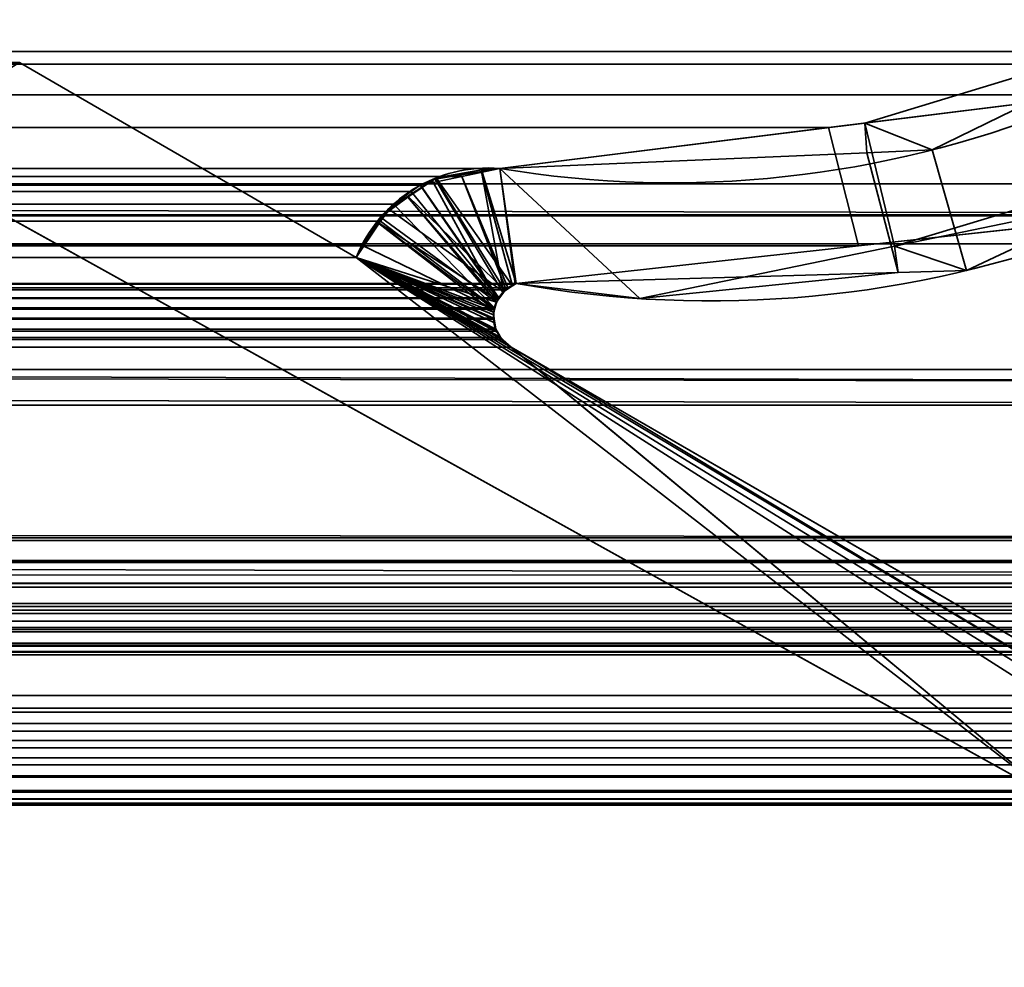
# Model space of a CAD drawing. Header units: millimetres. Extents: x -603 to 3703, y -115 to 193.
# Tile 132 of 256: x 398.6 to 404.78, y -5.76 to 0.2. Entities that reach past the tile are written whole.
import ezdxf

# ---------------------------------------------------------------- set-up
doc = ezdxf.new("R2010")
doc.units = ezdxf.units.MM
doc.layers.add('151', color=7, linetype='Continuous', true_color=0xffffff)

# ---------------------------------------------------------------- blocks, each defined once
blk = doc.blocks.new('UG_SURFACE_001')
at = {"layer": '151', "color": 252, "linetype": 'Continuous', "lineweight": 35}
for points in [[(603, -18, 2212.25), (603, 174.4, 2212.25), (-603, 174.4, 2212.25), (-603, -18, 2212.25)], [(-453, -18, 2062.2499), (-453, 174.4, 2062.2499), (453, 174.4, 2062.2499), (453, -18, 2062.2499)]]:
    blk.add_3dface(points, dxfattribs=at)
blk = doc.blocks.new('UG_SURFACE_017')
at = {"layer": '151', "color": 43, "linetype": 'Continuous', "lineweight": 35}
for points in [[(-344, 0, 948), (-318, 0, 951.5), (409, 0, 2), (-409, 0, 2)], [(-318, 0, 1186.5), (-344, 0, 1190.0001), (-409, 0, 2017), (409, 0, 2017)], [(-318, 0, 951.5), (-318, 0, 1186.5), (409, 0, 2017), (409, 0, 2)], [(-409, 0, 2), (409, 0, 2), (409, -2), (-409, -2)], [(-409, 0, 2017), (-409, -34, 2017), (409, -34, 2017), (409, 0, 2017)], [(-409, -34), (-409, -2), (409, -2), (409, -34)]]:
    blk.add_3dface(points, dxfattribs=at)
blk = doc.blocks.new('UG_SURFACE_031')
at = {"layer": '151', "color": 7, "linetype": 'Continuous', "lineweight": 35}
for points in [[(405.5958, -0.0797, 2012.8458), (-405.5958, -0.0797, 2012.8458), (-407.2531, 1.1411, 2014.5032), (407.2531, 1.1411, 2014.5032)], [(411.2493, -1.0249, 2018.4994), (-411.2823, -1.2143, 2018.5323), (-411.1926, 0.5499, 2018.4426)], [(-411.1926, 0.5499, 2018.4426), (411.1926, 0.5499, 2018.4426), (411.2493, -1.0249, 2018.4994)], [(407.618, 0.4178, 2014.868), (-407.6002, 0.448, 2014.8501), (-406.0546, -0.8183, 2013.3045)], [(407.618, 0.4178, 2014.868), (-406.0546, -0.8183, 2013.3045), (-405.8918, -0.8519, 2013.1419)], [(-405.8918, -0.8519, 2013.1419), (405.873, -0.8311, 2013.123), (407.618, 0.4178, 2014.868)], [(412.3484, -2.085, 2019.5985), (412.1944, 0.3073, 2019.4445), (-412.1673, 0.3027, 2019.4173)], [(412.3484, -2.085, 2019.5985), (-412.1673, 0.3027, 2019.4173), (-412.1649, -0.4257, 2019.4149)], [(-405.3343, -0.2724, 2012.5842), (-405.5958, -0.0797, 2012.8458), (405.5958, -0.0797, 2012.8458)], [(-405.3343, -0.2724, 2012.5842), (405.5958, -0.0797, 2012.8458), (405.3343, -0.2724, 2012.5842)], [(-398.5944, -0.0688, 2005.8444), (-400.7098, -1.2961, 2007.9598), (400.7098, -1.2961, 2007.9598), (398.5944, -0.0688, 2005.8444)], [(398.5944, -0.0688, 2005.8444), (400.7098, -1.2961, 2007.9598), (405.1005, -4.6975, 2012.3506), (397.7236, -0.597, 2004.9736)], [(405.3343, -0.2724, 2012.5842), (403.6761, -0.4788, 2010.9262), (-403.6761, -0.4788, 2010.9262), (-405.3343, -0.2724, 2012.5842)], [(403.6761, -0.4788, 2010.9262), (405.3343, -0.2724, 2012.5842), (405.5894, -1.0341, 2012.8393), (403.8659, -1.2227, 2011.1158)], [(-412.1649, -0.4257, 2019.4149), (-412.375, -2.1926, 2019.6249), (412.4011, -2.2235, 2019.6512)], [(-412.1649, -0.4257, 2019.4149), (412.4011, -2.2235, 2019.6512), (412.3484, -2.085, 2019.5985)], [(401.6124, -0.7357, 2008.8625), (-401.6124, -0.7357, 2008.8625), (-403.6761, -0.4788, 2010.9262), (403.6761, -0.4788, 2010.9262)], [(403.8659, -1.2227, 2011.1158), (401.7144, -1.4582, 2008.9643), (401.6124, -0.7357, 2008.8625), (403.6761, -0.4788, 2010.9262)], [(397.7236, -0.597, 2004.9736), (405.1005, -4.6975, 2012.3506), (-405.1005, -4.6975, 2012.3506), (-397.7236, -0.597, 2004.9736)], [(-401.3717, -0.7752, 2008.6217), (-401.6124, -0.7357, 2008.8625), (401.6124, -0.7357, 2008.8625)], [(401.6124, -0.7357, 2008.8625), (401.3734, -0.7859, 2008.6234), (-401.3717, -0.7752, 2008.6217)], [(401.7071, -1.4622, 2008.9571), (401.6625, -1.4864, 2008.9126), (401.3734, -0.7859, 2008.6234), (401.6124, -0.7357, 2008.8625)], [(401.6124, -0.7357, 2008.8625), (401.7144, -1.4582, 2008.9643), (401.7071, -1.4622, 2008.9571)], [(-401.1837, -0.8061, 2008.4336), (-401.3717, -0.7752, 2008.6217), (401.3734, -0.7859, 2008.6234)], [(-401.1837, -0.8061, 2008.4336), (401.3734, -0.7859, 2008.6234), (401.1126, -0.8407, 2008.3625)], [(401.1126, -0.8407, 2008.3625), (401.3734, -0.7859, 2008.6234), (401.6525, -1.4975, 2008.9025), (401.6059, -1.549, 2008.8561)], [(401.3734, -0.7859, 2008.6234), (401.6625, -1.4864, 2008.9126), (401.6525, -1.4975, 2008.9025)], [(405.5894, -1.0341, 2012.8393), (405.873, -0.8311, 2013.123), (-405.8918, -0.8519, 2013.1419)], [(-405.8918, -0.8519, 2013.1419), (-403.8574, -1.2716, 2011.1074), (403.8659, -1.2227, 2011.1158)], [(403.8659, -1.2227, 2011.1158), (405.5894, -1.0341, 2012.8393), (-405.8918, -0.8519, 2013.1419)], [(401.1126, -0.8407, 2008.3625), (-401.1174, -0.8549, 2008.3673), (-401.1837, -0.8061, 2008.4336)], [(401.1126, -0.8407, 2008.3625), (401.1123, -0.841, 2008.3623), (-401.1174, -0.8549, 2008.3673)], [(-401.1174, -0.8549, 2008.3673), (401.1123, -0.841, 2008.3623), (401.0556, -0.8808, 2008.3055)], [(401.0556, -0.8808, 2008.3055), (-401.0614, -0.8961, 2008.3113), (-401.1174, -0.8549, 2008.3673)], [(401.6019, -1.5535, 2008.852), (401.0556, -0.8808, 2008.3055), (401.1123, -0.841, 2008.3623)], [(401.1123, -0.841, 2008.3623), (401.1126, -0.8407, 2008.3625), (401.6059, -1.549, 2008.8561), (401.6019, -1.5535, 2008.852)], [(-400.8627, -1.0424, 2008.1127), (-401.0614, -0.8961, 2008.3113), (401.0556, -0.8808, 2008.3055)], [(-400.8627, -1.0424, 2008.1127), (401.0556, -0.8808, 2008.3055), (400.9447, -0.9589, 2008.1947)], [(400.9447, -0.9589, 2008.1947), (401.0556, -0.8808, 2008.3055), (401.6019, -1.5535, 2008.852), (401.5792, -1.6116, 2008.8291)], [(400.9447, -0.9589, 2008.1947), (-400.8545, -1.056, 2008.1046), (-400.8627, -1.0424, 2008.1127)], [(400.9447, -0.9589, 2008.1947), (400.8613, -1.067, 2008.1112), (-400.8545, -1.056, 2008.1046)], [(401.5792, -1.6116, 2008.8291), (400.8613, -1.067, 2008.1112), (400.9447, -0.9589, 2008.1947)], [(411.2493, -1.0249, 2018.4994), (411.2903, -1.2084, 2018.5404), (-411.2823, -1.2143, 2018.5323)], [(-400.8545, -1.056, 2008.1046), (400.8613, -1.067, 2008.1112), (400.7455, -1.217, 2007.9954)], [(400.7455, -1.217, 2007.9954), (-400.7098, -1.2961, 2007.9598), (-400.8545, -1.056, 2008.1046)], [(401.5792, -1.6116, 2008.8291), (401.5763, -1.6191, 2008.8263), (400.7455, -1.217, 2007.9954), (400.8613, -1.067, 2008.1112)], [(-411.2858, -1.283, 2018.5359), (411.2903, -1.2084, 2018.5404), (411.755, -3.2885, 2019.0051)], [(-411.2858, -1.283, 2018.5359), (-411.2823, -1.2143, 2018.5323), (411.2903, -1.2084, 2018.5404)], [(403.8659, -1.2227, 2011.1158), (-403.8574, -1.2716, 2011.1074), (-402.4906, -1.5535, 2009.7406)], [(403.8659, -1.2227, 2011.1158), (-402.4906, -1.5535, 2009.7406), (-401.7144, -1.4582, 2008.9643)], [(-401.7144, -1.4582, 2008.9643), (401.7144, -1.4582, 2008.9643), (403.8659, -1.2227, 2011.1158)], [(400.7455, -1.217, 2007.9954), (400.7098, -1.2961, 2007.9598), (-400.7098, -1.2961, 2007.9598)], [(400.7098, -1.2961, 2007.9598), (400.7455, -1.217, 2007.9954), (401.5763, -1.6191, 2008.8263), (401.5722, -1.6769, 2008.8222)], [(411.755, -3.2885, 2019.0051), (-411.8236, -3.4661, 2019.0735), (-411.2858, -1.283, 2018.5359)], [(405.618, -4.224, 2012.8679), (400.7098, -1.2961, 2007.9598), (401.6825, -1.8586, 2008.9326)], [(400.7098, -1.2961, 2007.9598), (405.618, -4.224, 2012.8679), (405.641, -4.2719, 2012.8911), (405.6487, -4.3313, 2012.8987)], [(405.6487, -4.3313, 2012.8987), (405.6546, -4.3771, 2012.9046), (405.6444, -4.4404, 2012.8944), (400.7098, -1.2961, 2007.9598)], [(400.7098, -1.2961, 2007.9598), (401.614, -1.7971, 2008.8639), (401.6287, -1.8104, 2008.8787)], [(401.6287, -1.8104, 2008.8787), (401.6825, -1.8586, 2008.9326), (400.7098, -1.2961, 2007.9598)], [(400.7098, -1.2961, 2007.9598), (401.5859, -1.7456, 2008.8358), (401.5925, -1.7578, 2008.8425), (401.614, -1.7971, 2008.8639)], [(400.7098, -1.2961, 2007.9598), (401.5718, -1.6826, 2008.8217), (401.5859, -1.7456, 2008.8358)], [(401.5722, -1.6769, 2008.8222), (401.5718, -1.6826, 2008.8217), (400.7098, -1.2961, 2007.9598)], [(405.1005, -4.6975, 2012.3506), (400.7098, -1.2961, 2007.9598), (405.6444, -4.4404, 2012.8944)], [(-401.7144, -1.4582, 2008.9643), (-401.7074, -1.4629, 2008.9574), (401.7071, -1.4622, 2008.9571)], [(401.7071, -1.4622, 2008.9571), (401.7144, -1.4582, 2008.9643), (-401.7144, -1.4582, 2008.9643)], [(401.6625, -1.4864, 2008.9126), (401.7071, -1.4622, 2008.9571), (-401.7074, -1.4629, 2008.9574)], [(401.6625, -1.4864, 2008.9126), (-401.7074, -1.4629, 2008.9574), (-401.6528, -1.4997, 2008.9028)], [(-401.6528, -1.4997, 2008.9028), (401.6525, -1.4975, 2008.9025), (401.6625, -1.4864, 2008.9126)], [(401.6525, -1.4975, 2008.9025), (-401.6528, -1.4997, 2008.9028), (-401.631, -1.5143, 2008.8811)], [(-401.631, -1.5143, 2008.8811), (401.6059, -1.549, 2008.8561), (401.6525, -1.4975, 2008.9025)], [(-401.631, -1.5143, 2008.8811), (-401.6072, -1.5504, 2008.8573), (401.6059, -1.549, 2008.8561)], [(401.6019, -1.5535, 2008.852), (401.6059, -1.549, 2008.8561), (-401.6072, -1.5504, 2008.8573)], [(401.6019, -1.5535, 2008.852), (-401.6072, -1.5504, 2008.8573), (-401.5906, -1.5754, 2008.8406)], [(-401.5906, -1.5754, 2008.8406), (401.5792, -1.6116, 2008.8291), (401.6019, -1.5535, 2008.852)], [(-401.5906, -1.5754, 2008.8406), (-401.5804, -1.612, 2008.8303), (401.5792, -1.6116, 2008.8291)], [(401.5763, -1.6191, 2008.8263), (401.5792, -1.6116, 2008.8291), (-401.5804, -1.612, 2008.8303)], [(401.5763, -1.6191, 2008.8263), (-401.5804, -1.612, 2008.8303), (-401.5729, -1.639, 2008.8229)], [(-401.5729, -1.639, 2008.8229), (-401.5736, -1.6767, 2008.8236), (401.5722, -1.6769, 2008.8222)], [(-401.5729, -1.639, 2008.8229), (401.5722, -1.6769, 2008.8222), (401.5763, -1.6191, 2008.8263)], [(-401.5742, -1.7028, 2008.8241), (-401.5859, -1.7456, 2008.8358), (401.5859, -1.7456, 2008.8358)], [(401.5718, -1.6826, 2008.8217), (-401.5736, -1.6767, 2008.8236), (-401.5742, -1.7028, 2008.8241)], [(-401.5742, -1.7028, 2008.8241), (401.5859, -1.7456, 2008.8358), (401.5718, -1.6826, 2008.8217)], [(401.5718, -1.6826, 2008.8217), (401.5722, -1.6769, 2008.8222), (-401.5736, -1.6767, 2008.8236)], [(401.614, -1.7971, 2008.8639), (-401.5928, -1.7573, 2008.8427), (-401.624, -1.8099, 2008.8739)], [(-401.5859, -1.7456, 2008.8358), (-401.5928, -1.7573, 2008.8427), (401.5925, -1.7578, 2008.8425)], [(401.614, -1.7971, 2008.8639), (401.5925, -1.7578, 2008.8425), (-401.5928, -1.7573, 2008.8427)], [(401.5925, -1.7578, 2008.8425), (401.5859, -1.7456, 2008.8358), (-401.5859, -1.7456, 2008.8358)], [(-401.6276, -1.8129, 2008.8775), (-401.6818, -1.8582, 2008.9319), (401.6825, -1.8586, 2008.9326)], [(-401.624, -1.8099, 2008.8739), (-401.6276, -1.8129, 2008.8775), (401.6287, -1.8104, 2008.8787)], [(401.6825, -1.8586, 2008.9326), (401.6287, -1.8104, 2008.8787), (-401.6276, -1.8129, 2008.8775)], [(-401.624, -1.8099, 2008.8739), (401.6287, -1.8104, 2008.8787), (401.614, -1.7971, 2008.8639)], [(405.4683, -4.0486, 2012.7182), (401.6825, -1.8586, 2008.9326), (-401.6825, -1.8586, 2008.9326), (-405.4683, -4.0486, 2012.7182)], [(-401.6818, -1.8582, 2008.9319), (-401.6825, -1.8586, 2008.9326), (401.6825, -1.8586, 2008.9326)], [(401.6825, -1.8586, 2008.9326), (405.4683, -4.0486, 2012.7182), (405.5561, -4.1276, 2012.8059), (405.618, -4.224, 2012.8679)], [(-412.375, -2.1926, 2019.6249), (-412.3904, -2.2315, 2019.6404), (412.4011, -2.2235, 2019.6512)], [(412.7183, -3.0566, 2019.9683), (412.4011, -2.2235, 2019.6512), (-412.3904, -2.2315, 2019.6404)], [(-412.3904, -2.2315, 2019.6404), (-412.7183, -3.0566, 2019.9683), (412.7183, -3.0566, 2019.9683)], [(412.7699, -3.2006, 2020.0198), (412.7246, -3.0742, 2019.9747), (-412.7246, -3.0742, 2019.9747), (-412.7699, -3.2006, 2020.0198)], [(412.7183, -3.0566, 2019.9683), (-412.7183, -3.0566, 2019.9683), (-412.7246, -3.0742, 2019.9747), (412.7246, -3.0742, 2019.9747)], [(412.7762, -3.3434, 2020.0262), (-412.7704, -3.2114, 2020.0202), (-412.7762, -3.3434, 2020.0262)], [(-412.7704, -3.2114, 2020.0202), (412.7704, -3.2114, 2020.0202), (412.7699, -3.2006, 2020.0198)], [(-412.7699, -3.2006, 2020.0198), (-412.7704, -3.2114, 2020.0202), (412.7699, -3.2006, 2020.0198)], [(412.7762, -3.3434, 2020.0262), (412.7704, -3.2114, 2020.0202), (-412.7704, -3.2114, 2020.0202)], [(411.755, -3.2885, 2019.0051), (411.8178, -3.4688, 2019.0678), (-411.8236, -3.4661, 2019.0735)], [(-412.7762, -3.3434, 2020.0262), (-412.7704, -3.3663, 2020.0205), (412.7704, -3.3663, 2020.0205), (412.7762, -3.3434, 2020.0262)], [(412.7704, -3.3663, 2020.0205), (-412.7704, -3.3663, 2020.0205), (-412.7395, -3.4879, 2019.9895)], [(412.7395, -3.4879, 2019.9895), (412.7704, -3.3663, 2020.0205), (-412.7395, -3.4879, 2019.9895)], [(-412.7395, -3.4879, 2019.9895), (-412.7251, -3.5111, 2019.9752), (412.7251, -3.5111, 2019.9752), (412.7395, -3.4879, 2019.9895)], [(412.7251, -3.5111, 2019.9752), (-412.7251, -3.5111, 2019.9752), (-412.6571, -3.6207, 2019.907)], [(412.6571, -3.6207, 2019.907), (412.7251, -3.5111, 2019.9752), (-412.6571, -3.6207, 2019.907)], [(-411.8398, -3.5319, 2019.0897), (-411.8236, -3.4661, 2019.0735), (411.8178, -3.4688, 2019.0678)], [(411.8178, -3.4688, 2019.0678), (411.8398, -3.5319, 2019.0897), (-411.8398, -3.5319, 2019.0897)], [(411.8696, -3.5803, 2019.1195), (-411.9409, -3.6479, 2019.1908), (-411.8696, -3.5803, 2019.1195)], [(411.8696, -3.5803, 2019.1195), (411.9409, -3.6479, 2019.1908), (-411.9409, -3.6479, 2019.1908)], [(-411.8696, -3.5803, 2019.1195), (411.8398, -3.5319, 2019.0897), (411.8696, -3.5803, 2019.1195)], [(-411.8696, -3.5803, 2019.1195), (-411.8398, -3.5319, 2019.0897), (411.8398, -3.5319, 2019.0897)], [(-412.6571, -3.6207, 2019.907), (-412.6413, -3.6334, 2019.8913), (412.6413, -3.6334, 2019.8913), (412.6571, -3.6207, 2019.907)], [(412.6413, -3.6334, 2019.8913), (-412.6413, -3.6334, 2019.8913), (-412.5169, -3.7332, 2019.7668), (412.5169, -3.7332, 2019.7668)], [(-412.0153, -3.7184, 2019.2654), (411.9409, -3.6479, 2019.1908), (412.0153, -3.7184, 2019.2654)], [(-412.0153, -3.7184, 2019.2654), (-411.9409, -3.6479, 2019.1908), (411.9409, -3.6479, 2019.1908)], [(412.5169, -3.7332, 2019.7668), (-412.5169, -3.7332, 2019.7668), (-412.5004, -3.7372, 2019.7504), (412.5004, -3.7372, 2019.7504)], [(412.5004, -3.7372, 2019.7504), (-412.5004, -3.7372, 2019.7504), (-412.36, -3.7712, 2019.6099), (412.36, -3.7712, 2019.6099)], [(412.2679, -3.7935, 2019.5179), (-412.36, -3.7712, 2019.6099), (-412.2679, -3.7935, 2019.5179)], [(412.2679, -3.7935, 2019.5179), (412.36, -3.7712, 2019.6099), (-412.36, -3.7712, 2019.6099)], [(412.2073, -3.7755, 2019.4573), (-412.2073, -3.7755, 2019.4573), (-412.0605, -3.7319, 2019.3105), (412.0605, -3.7319, 2019.3105)], [(412.0153, -3.7184, 2019.2654), (-412.0605, -3.7319, 2019.3105), (-412.0153, -3.7184, 2019.2654)], [(412.0153, -3.7184, 2019.2654), (412.0605, -3.7319, 2019.3105), (-412.0605, -3.7319, 2019.3105)], [(-412.2679, -3.7935, 2019.5179), (-412.2073, -3.7755, 2019.4573), (412.2073, -3.7755, 2019.4573), (412.2679, -3.7935, 2019.5179)], [(405.4683, -4.0486, 2012.7182), (-405.4683, -4.0486, 2012.7182), (-405.5561, -4.1276, 2012.8059), (405.5561, -4.1276, 2012.8059)], [(405.5834, -4.1522, 2012.8334), (405.5561, -4.1276, 2012.8059), (-405.5561, -4.1276, 2012.8059), (-405.5834, -4.1522, 2012.8334)], [(-405.5834, -4.1522, 2012.8334), (-405.618, -4.224, 2012.8679), (405.618, -4.224, 2012.8679)], [(-405.5834, -4.1522, 2012.8334), (405.618, -4.224, 2012.8679), (405.5834, -4.1522, 2012.8334)], [(405.641, -4.2719, 2012.8911), (405.618, -4.224, 2012.8679), (-405.618, -4.224, 2012.8679), (-405.641, -4.2719, 2012.8911)], [(-405.641, -4.2719, 2012.8911), (-405.6487, -4.3313, 2012.8987), (405.6487, -4.3313, 2012.8987)], [(-405.641, -4.2719, 2012.8911), (405.6487, -4.3313, 2012.8987), (405.641, -4.2719, 2012.8911)], [(405.6487, -4.3313, 2012.8987), (-405.6487, -4.3313, 2012.8987), (-405.6546, -4.3771, 2012.9046)], [(405.6546, -4.3771, 2012.9046), (405.6487, -4.3313, 2012.8987), (-405.6546, -4.3771, 2012.9046)], [(-405.6546, -4.3771, 2012.9046), (-405.6444, -4.4404, 2012.8944), (405.6444, -4.4404, 2012.8944), (405.6546, -4.3771, 2012.9046)], [(405.6373, -4.4839, 2012.8872), (-405.6444, -4.4404, 2012.8944), (-405.6373, -4.4839, 2012.8872)], [(405.6373, -4.4839, 2012.8872), (405.6444, -4.4404, 2012.8944), (-405.6444, -4.4404, 2012.8944)], [(-405.6373, -4.4839, 2012.8872), (-405.6078, -4.5523, 2012.8577), (405.6078, -4.5523, 2012.8577), (405.6373, -4.4839, 2012.8872)], [(405.6078, -4.5523, 2012.8577), (-405.6078, -4.5523, 2012.8577), (-405.6001, -4.5617, 2012.85), (405.6001, -4.5617, 2012.85)], [(405.6001, -4.5617, 2012.85), (-405.6001, -4.5617, 2012.85), (-405.531, -4.6458, 2012.7809), (405.531, -4.6458, 2012.7809)], [(405.531, -4.6458, 2012.7809), (-405.531, -4.6458, 2012.7809), (-405.5221, -4.6566, 2012.7721)], [(405.5221, -4.6566, 2012.7721), (405.531, -4.6458, 2012.7809), (-405.5221, -4.6566, 2012.7721)], [(-405.5221, -4.6566, 2012.7721), (-405.4314, -4.7001, 2012.6815), (405.4314, -4.7001, 2012.6815), (405.5221, -4.6566, 2012.7721)], [(405.4314, -4.7001, 2012.6815), (-405.4314, -4.7001, 2012.6815), (-405.3539, -4.7372, 2012.604)], [(405.3539, -4.7372, 2012.604), (405.4314, -4.7001, 2012.6815), (-405.3539, -4.7372, 2012.604)], [(-405.1594, -4.7238, 2012.4094), (405.1005, -4.6975, 2012.3506), (405.1594, -4.7238, 2012.4094)], [(-405.1594, -4.7238, 2012.4094), (-405.1005, -4.6975, 2012.3506), (405.1005, -4.6975, 2012.3506)], [(-405.3539, -4.7372, 2012.604), (-405.3239, -4.7352, 2012.574), (405.3239, -4.7352, 2012.574), (405.3539, -4.7372, 2012.604)], [(405.3239, -4.7352, 2012.574), (-405.3239, -4.7352, 2012.574), (-405.2124, -4.7275, 2012.4624), (405.2124, -4.7275, 2012.4624)], [(405.1594, -4.7238, 2012.4094), (-405.2124, -4.7275, 2012.4624), (-405.1594, -4.7238, 2012.4094)], [(405.1594, -4.7238, 2012.4094), (405.2124, -4.7275, 2012.4624), (-405.2124, -4.7275, 2012.4624)]]:
    blk.add_3dface(points, dxfattribs=at)
blk = doc.blocks.new('UG_SURFACE_032')
at = {"layer": '151', "color": 7, "linetype": 'Continuous', "lineweight": 35}
for points in [[(405.942, 0.1689, -7.75), (404.3275, -0.6193, -7.75), (403.9043, -0.4504, 2011.1542)], [(403.9043, -0.4504, 2011.1542), (405.3343, -0.2724, 2012.5842), (405.942, 0.1689, -7.75)], [(406.2552, -0.5715, -7.75), (404.5441, -1.3769, -7.75), (404.3275, -0.6193, -7.75), (405.942, 0.1689, -7.75)], [(398.5944, -0.0688, -7.75), (400.7098, -1.2961, -7.75), (405.1005, -4.6975, -7.75), (397.7236, -0.597, -7.75)], [(397.7236, -0.597, 2004.9736), (405.1005, -4.6975, 2012.3506), (400.7098, -1.2961, 2007.9598), (398.5944, -0.0688, 2005.8444)], [(398.5944, -0.0688, 2005.8444), (400.7098, -1.2961, 2007.9598), (400.7098, -1.2961, -7.75), (398.5944, -0.0688, -7.75)], [(404.0915, -1.2233, 2011.3416), (406.0546, -0.8183, 2013.3045), (405.3343, -0.2724, 2012.5842), (403.9043, -0.4504, 2011.1542)], [(402.4906, -1.5535, 2009.7406), (404.0915, -1.2233, 2011.3416), (403.9043, -0.4504, 2011.1542), (401.6124, -0.7357, 2008.8625)], [(401.6124, -0.7357, 2008.8625), (403.9043, -0.4504, 2011.1542), (403.9173, -0.6369, -7.75)], [(404.3275, -0.6193, -7.75), (403.9173, -0.6369, -7.75), (403.9043, -0.4504, 2011.1542)], [(397.7236, -0.597, -7.75), (405.1005, -4.6975, -7.75), (405.1005, -4.6975, 2012.3506), (397.7236, -0.597, 2004.9736)], [(406.2552, -0.5715, -7.75), (406.0546, -0.8183, 2013.3045), (404.0915, -1.2233, 2011.3416)], [(404.0915, -1.2233, 2011.3416), (404.5441, -1.3769, -7.75), (406.2552, -0.5715, -7.75)], [(404.1143, -1.3892, -7.75), (401.7144, -1.4582, -7.75), (401.6124, -0.7357, -7.75), (403.9173, -0.6369, -7.75)], [(403.9173, -0.6369, -7.75), (401.6124, -0.7357, -7.75), (401.6124, -0.7357, 2008.8625)], [(403.9173, -0.6369, -7.75), (404.3275, -0.6193, -7.75), (404.5441, -1.3769, -7.75), (404.1143, -1.3892, -7.75)], [(401.7144, -1.4582, -7.75), (401.4962, -0.7431, -7.75), (401.5536, -0.7327, -7.75), (401.6124, -0.7357, -7.75)], [(401.6124, -0.7357, -7.75), (401.5536, -0.7327, -7.75), (401.4962, -0.7548, 2008.7461)], [(401.5536, -0.7327, -7.75), (401.4962, -0.7431, -7.75), (401.4962, -0.7548, 2008.7461)], [(401.6908, -1.4741, 2008.9407), (401.7144, -1.4582, 2008.9643), (401.6124, -0.7357, 2008.8625), (401.4962, -0.7548, 2008.7461)], [(401.4962, -0.7548, 2008.7461), (401.6124, -0.7357, 2008.8625), (401.6124, -0.7357, -7.75)], [(401.6124, -0.7357, 2008.8625), (401.7144, -1.4582, 2008.9643), (402.4906, -1.5535, 2009.7406)], [(401.2066, -0.7979, -7.75), (401.0348, -0.9097, -7.75), (401.0333, -0.9168, 2008.2834)], [(401.0333, -0.9168, 2008.2834), (401.1837, -0.8061, 2008.4336), (401.2066, -0.7979, -7.75)], [(401.644, -1.5015, -7.75), (401.0348, -0.9097, -7.75), (401.2066, -0.7979, -7.75)], [(401.1837, -0.8061, 2008.4336), (401.2064, -0.8023, 2008.4565), (401.2066, -0.7979, -7.75)], [(401.598, -1.5642, 2008.848), (401.631, -1.5143, 2008.8811), (401.2064, -0.8023, 2008.4565), (401.1837, -0.8061, 2008.4336)], [(401.4962, -0.7431, -7.75), (401.2121, -0.7943, -7.75), (401.2064, -0.8023, 2008.4565)], [(401.2064, -0.8023, 2008.4565), (401.4962, -0.7548, 2008.7461), (401.4962, -0.7431, -7.75)], [(401.4962, -0.7548, 2008.7461), (401.2064, -0.8023, 2008.4565), (401.631, -1.5143, 2008.8811), (401.6348, -1.5118, 2008.8847)], [(401.2121, -0.7943, -7.75), (401.2066, -0.7979, -7.75), (401.2064, -0.8023, 2008.4565)], [(401.2066, -0.7979, -7.75), (401.2121, -0.7943, -7.75), (401.691, -1.4725, -7.75), (401.644, -1.5015, -7.75)], [(401.2121, -0.7943, -7.75), (401.4962, -0.7431, -7.75), (401.7144, -1.4582, -7.75), (401.691, -1.4725, -7.75)], [(401.4962, -0.7548, 2008.7461), (401.6348, -1.5118, 2008.8847), (401.6908, -1.4741, 2008.9407)], [(401.1837, -0.8061, 2008.4336), (401.0333, -0.9168, 2008.2834), (401.598, -1.5642, 2008.848)], [(400.8627, -1.0424, 2008.1127), (401.0348, -0.9097, -7.75), (400.9118, -0.9899, -7.75)], [(400.8627, -1.0424, 2008.1127), (401.0333, -0.9168, 2008.2834), (401.0348, -0.9097, -7.75)], [(401.0333, -0.9168, 2008.2834), (400.8627, -1.0424, 2008.1127), (401.5906, -1.5754, 2008.8406)], [(400.9118, -0.9899, -7.75), (401.0348, -0.9097, -7.75), (401.644, -1.5015, -7.75), (401.6363, -1.5121, -7.75)], [(401.0333, -0.9168, 2008.2834), (401.5906, -1.5754, 2008.8406), (401.598, -1.5642, 2008.848)], [(400.9118, -0.9899, -7.75), (400.8529, -1.0791, -7.75), (400.8433, -1.0747, 2008.0934)], [(400.8433, -1.0747, 2008.0934), (400.8627, -1.0424, 2008.1127), (400.9118, -0.9899, -7.75)], [(401.5774, -1.6229, 2008.8274), (401.5906, -1.5754, 2008.8406), (400.8627, -1.0424, 2008.1127), (400.8433, -1.0747, 2008.0934)], [(400.8529, -1.0791, -7.75), (400.9118, -0.9899, -7.75), (401.6363, -1.5121, -7.75), (401.5988, -1.564, -7.75)], [(400.8433, -1.0747, 2008.0934), (400.7098, -1.2961, 2007.9598), (401.5729, -1.639, 2008.8229)], [(400.7098, -1.2961, 2007.9598), (400.8433, -1.0747, 2008.0934), (400.8529, -1.0791, -7.75)], [(401.5988, -1.564, -7.75), (401.5906, -1.5754, -7.75), (400.7098, -1.2961, -7.75), (400.8529, -1.0791, -7.75)], [(400.8529, -1.0791, -7.75), (400.7098, -1.2961, -7.75), (400.7098, -1.2961, 2007.9598)], [(400.8433, -1.0747, 2008.0934), (401.5729, -1.639, 2008.8229), (401.5774, -1.6229, 2008.8274)], [(404.1143, -1.3892, -7.75), (404.0915, -1.2233, 2011.3416), (402.4906, -1.5535, 2009.7406)], [(404.0915, -1.2233, 2011.3416), (404.1143, -1.3892, -7.75), (404.5441, -1.3769, -7.75)], [(405.1005, -4.6975, -7.75), (400.7098, -1.2961, -7.75), (401.6825, -1.8586, -7.75)], [(400.7098, -1.2961, -7.75), (401.6133, -1.7962, -7.75), (401.6327, -1.8137, -7.75)], [(400.7098, -1.2961, -7.75), (401.5859, -1.7456, -7.75), (401.5959, -1.7641, -7.75)], [(400.7098, -1.2961, -7.75), (401.5715, -1.6552, -7.75), (401.5756, -1.6815, -7.75)], [(400.7098, -1.2961, -7.75), (401.5906, -1.5754, -7.75), (401.5792, -1.6228, -7.75)], [(401.6327, -1.8137, -7.75), (401.6825, -1.8586, -7.75), (400.7098, -1.2961, -7.75)], [(401.5756, -1.6815, -7.75), (401.5859, -1.7456, -7.75), (400.7098, -1.2961, -7.75)], [(401.5959, -1.7641, -7.75), (401.6133, -1.7962, -7.75), (400.7098, -1.2961, -7.75)], [(401.5792, -1.6228, -7.75), (401.5715, -1.6552, -7.75), (400.7098, -1.2961, -7.75)], [(400.7098, -1.2961, 2007.9598), (401.624, -1.8099, 2008.8739), (401.5961, -1.7629, 2008.846)], [(401.5961, -1.7629, 2008.846), (401.5859, -1.7456, 2008.8358), (400.7098, -1.2961, 2007.9598)], [(400.7098, -1.2961, 2007.9598), (405.1005, -4.6975, 2012.3506), (401.6818, -1.8582, 2008.9319)], [(401.5859, -1.7456, 2008.8358), (401.5742, -1.7028, 2008.8241), (400.7098, -1.2961, 2007.9598)], [(401.6818, -1.8582, 2008.9319), (401.6306, -1.8154, 2008.8806), (401.624, -1.8099, 2008.8739), (400.7098, -1.2961, 2007.9598)], [(401.5742, -1.7028, 2008.8241), (401.5737, -1.682, 2008.8236), (401.5729, -1.639, 2008.8229), (400.7098, -1.2961, 2007.9598)], [(404.1143, -1.3892, -7.75), (402.4906, -1.5535, 2009.7406), (401.7144, -1.4582, 2008.9643)], [(401.7144, -1.4582, 2008.9643), (401.7144, -1.4582, -7.75), (404.1143, -1.3892, -7.75)], [(401.691, -1.4725, -7.75), (401.6908, -1.4741, 2008.9407), (401.6348, -1.5118, 2008.8847)], [(401.6348, -1.5118, 2008.8847), (401.644, -1.5015, -7.75), (401.691, -1.4725, -7.75)], [(401.7144, -1.4582, -7.75), (401.7144, -1.4582, 2008.9643), (401.6908, -1.4741, 2008.9407)], [(401.6908, -1.4741, 2008.9407), (401.691, -1.4725, -7.75), (401.7144, -1.4582, -7.75)], [(401.631, -1.5143, 2008.8811), (401.598, -1.5642, 2008.848), (401.5988, -1.564, -7.75)], [(401.631, -1.5143, 2008.8811), (401.5988, -1.564, -7.75), (401.6363, -1.5121, -7.75)], [(401.6363, -1.5121, -7.75), (401.6348, -1.5118, 2008.8847), (401.631, -1.5143, 2008.8811)], [(401.6348, -1.5118, 2008.8847), (401.6363, -1.5121, -7.75), (401.644, -1.5015, -7.75)], [(401.5906, -1.5754, 2008.8406), (401.5774, -1.6229, 2008.8274), (401.5792, -1.6228, -7.75)], [(401.5906, -1.5754, 2008.8406), (401.5792, -1.6228, -7.75), (401.5906, -1.5754, -7.75)], [(401.5906, -1.5754, -7.75), (401.5988, -1.564, -7.75), (401.598, -1.5642, 2008.848)], [(401.5906, -1.5754, -7.75), (401.598, -1.5642, 2008.848), (401.5906, -1.5754, 2008.8406)], [(401.5715, -1.6552, -7.75), (401.5792, -1.6228, -7.75), (401.5774, -1.6229, 2008.8274)], [(401.5715, -1.6552, -7.75), (401.5774, -1.6229, 2008.8274), (401.5729, -1.639, 2008.8229)], [(401.5729, -1.639, 2008.8229), (401.5756, -1.6815, -7.75), (401.5715, -1.6552, -7.75)], [(401.5729, -1.639, 2008.8229), (401.5737, -1.682, 2008.8236), (401.5756, -1.6815, -7.75)], [(401.5859, -1.7456, -7.75), (401.5756, -1.6815, -7.75), (401.5737, -1.682, 2008.8236)], [(401.5737, -1.682, 2008.8236), (401.5742, -1.7028, 2008.8241), (401.5859, -1.7456, -7.75)], [(401.5742, -1.7028, 2008.8241), (401.5859, -1.7456, 2008.8358), (401.5859, -1.7456, -7.75)], [(401.5959, -1.7641, -7.75), (401.5859, -1.7456, -7.75), (401.5859, -1.7456, 2008.8358)], [(401.5859, -1.7456, 2008.8358), (401.5961, -1.7629, 2008.846), (401.5959, -1.7641, -7.75)], [(401.6133, -1.7962, -7.75), (401.5959, -1.7641, -7.75), (401.5961, -1.7629, 2008.846)], [(401.5961, -1.7629, 2008.846), (401.624, -1.8099, 2008.8739), (401.6133, -1.7962, -7.75)], [(401.624, -1.8099, 2008.8739), (401.6327, -1.8137, -7.75), (401.6133, -1.7962, -7.75)], [(401.624, -1.8099, 2008.8739), (401.6306, -1.8154, 2008.8806), (401.6327, -1.8137, -7.75)], [(401.6825, -1.8586, -7.75), (401.6327, -1.8137, -7.75), (401.6306, -1.8154, 2008.8806)], [(401.6306, -1.8154, 2008.8806), (401.6818, -1.8582, 2008.9319), (401.6825, -1.8586, -7.75)], [(401.6818, -1.8582, 2008.9319), (401.6825, -1.8586, 2008.9326), (401.6825, -1.8586, -7.75)], [(401.6825, -1.8586, 2008.9326), (401.6818, -1.8582, 2008.9319), (405.1005, -4.6975, 2012.3506)], [(405.4683, -4.0486, -7.75), (401.6825, -1.8586, -7.75), (401.6825, -1.8586, 2008.9326), (405.4683, -4.0486, 2012.7182)], [(401.6825, -1.8586, -7.75), (405.4683, -4.0486, -7.75), (405.5, -4.0756, -7.75), (405.1005, -4.6975, -7.75)], [(405.4683, -4.0486, 2012.7182), (401.6825, -1.8586, 2008.9326), (405.1005, -4.6975, 2012.3506)]]:
    blk.add_3dface(points, dxfattribs=at)
blk = doc.blocks.new('UG_SURFACE_035')
at = {"layer": '151', "color": 252, "linetype": 'Continuous', "lineweight": 35}
for points in [[(-414.5, -29.92, 2021.75), (414.5, -29.92, 2021.75), (414.5, 14.42, 2021.75), (-414.5, 14.42, 2021.75)], [(-413, -29.92, 2020.2501), (-413, 14.42, 2020.2501), (413, 14.42, 2020.2501), (413, -29.92, 2020.2501)]]:
    blk.add_3dface(points, dxfattribs=at)

msp = doc.modelspace()

# ---------------------------------------------------------------- linework, layer by layer
at = {"layer": '151', "color": 252, "linetype": 'Continuous', "lineweight": 35, "true_color": 0x939598}
for p, q in [((-409, 0, 2), (409, 0, 2)), ((409, 0, 2017), (-409, 0, 2017)), ((400.7098, -1.2961, 2007.9598), (398.5944, -0.0688, 2005.8444)), ((398.5944, -0.0688, -7.75), (400.7098, -1.2961, -7.75)), ((400.7098, -1.2961, 2007.9598), (398.5944, -0.0688, 2005.8444)), ((397.7236, -0.597, -7.75), (405.1005, -4.6975, -7.75)), ((397.7236, -0.597, 2004.9736), (405.1005, -4.6975, 2012.3505)), ((405.1005, -4.6975, 2012.3505), (397.7236, -0.597, 2004.9736)), ((-401.6124, -0.7357, 2008.8624), (401.6124, -0.7357, 2008.8624)), ((401.6124, -0.7357, 2008.8624), (401.6124, -0.7357, -7.75)), ((-400.7098, -1.2961, 2007.9598), (400.7098, -1.2961, 2007.9598)), ((400.7098, -1.2961, 2007.9598), (400.7098, -1.2961, -7.75)), ((401.7144, -1.4582, 2008.9644), (-401.7144, -1.4582, 2008.9644)), ((401.7144, -1.4582, -7.75), (401.7144, -1.4582, 2008.9644)), ((401.5859, -1.7456, 2008.8359), (-401.5859, -1.7456, 2008.8359)), ((401.5859, -1.7456, -7.75), (401.5859, -1.7456, 2008.8359)), ((401.6825, -1.8586, 2008.9325), (-401.6825, -1.8586, 2008.9325)), ((405.4683, -4.0486, 2012.7183), (401.6825, -1.8586, 2008.9325)), ((405.4683, -4.0486, 2012.7183), (401.6825, -1.8586, 2008.9325)), ((405.4683, -4.0486, -7.75), (401.6825, -1.8586, -7.75)), ((401.6825, -1.8586, -7.75), (401.6825, -1.8586, 2008.9325)), ((-409, -2), (409, -2)), ((412.7183, -3.0566, 2019.9683), (-412.7183, -3.0566, 2019.9683)), ((411.8398, -3.5319, 2019.0898), (-411.8398, -3.5319, 2019.0898)), ((412.5169, -3.7332, 2019.7669), (-412.5169, -3.7332, 2019.7669)), ((405.4683, -4.0486, 2012.7183), (-405.4683, -4.0486, 2012.7183)), ((405.6078, -4.5523, 2012.8578), (-405.6078, -4.5523, 2012.8578)), ((405.1005, -4.6975, 2012.3505), (-405.1005, -4.6975, 2012.3505))]:
    msp.add_line(p, q, dxfattribs=at)
for points in [[(401.6124, -0.7357, 2008.8624), (404.0145, -1.1357, 2011.2645), (406.4414, -0.1772, 2013.6914), (407.9214, 1.7573, 2015.1714)], [(401.6124, -0.7357, 2008.8624), (404.0145, -1.1357, 2011.2645), (406.4414, -0.1772, 2013.6914), (407.9214, 1.7573, 2015.1714)], [(401.6124, -0.7357, -7.75), (404.0145, -1.1357, -7.75), (406.4414, -0.1772, -7.75), (407.9214, 1.7573, -7.75)], [(408.3143, 1.0331, 2015.5643), (406.7426, -0.9513, 2013.9926), (404.2053, -1.9092, 2011.4553), (401.7144, -1.4582, 2008.9644)], [(401.7144, -1.4582, -7.75), (404.2053, -1.9092, -7.75), (406.7426, -0.9513, -7.75), (408.3143, 1.0331, -7.75)], [(401.7144, -1.4582, 2008.9644), (404.2053, -1.9092, 2011.4553), (406.7426, -0.9513, 2013.9926), (408.3143, 1.0331, 2015.5643)], [(401.6124, -0.7357, 2008.8624), (401.2206, -0.7028, 2008.4706), (400.8538, -0.9308, 2008.1038), (400.7098, -1.2961, 2007.9598)], [(400.7098, -1.2961, 2007.9598), (400.8538, -0.9308, 2008.1038), (401.2206, -0.7028, 2008.4706), (401.6124, -0.7357, 2008.8624)], [(400.7098, -1.2961, -7.75), (400.8538, -0.9308, -7.75), (401.2206, -0.7028, -7.75), (401.6124, -0.7357, -7.75)], [(401.7144, -1.4582, 2008.9644), (401.5997, -1.5021, 2008.8497), (401.542, -1.6309, 2008.792), (401.5859, -1.7456, 2008.8359)], [(401.5859, -1.7456, -7.75), (401.542, -1.6309, -7.75), (401.5997, -1.5021, -7.75), (401.7144, -1.4582, -7.75)], [(401.5859, -1.7456, 2008.8359), (401.542, -1.6309, 2008.792), (401.5997, -1.5021, 2008.8497), (401.7144, -1.4582, 2008.9644)], [(401.6825, -1.8586, -7.75), (401.6383, -1.8331, -7.75), (401.6043, -1.7934, -7.75), (401.5859, -1.7456, -7.75)], [(401.6825, -1.8586, 2008.9325), (401.6383, -1.8331, 2008.8883), (401.6043, -1.7934, 2008.8543), (401.5859, -1.7456, 2008.8359)], [(401.5859, -1.7456, 2008.8359), (401.6043, -1.7934, 2008.8543), (401.6383, -1.8331, 2008.8883), (401.6825, -1.8586, 2008.9325)]]:
    msp.add_open_spline(points, degree=3, dxfattribs=at)

# ---------------------------------------------------------------- block references
for name in ['UG_SURFACE_001', 'UG_SURFACE_035', 'UG_SURFACE_017', 'UG_SURFACE_031', 'UG_SURFACE_032']:
    msp.add_blockref(name, (0, 0), dxfattribs=at)

doc.saveas('drawing.dxf')
